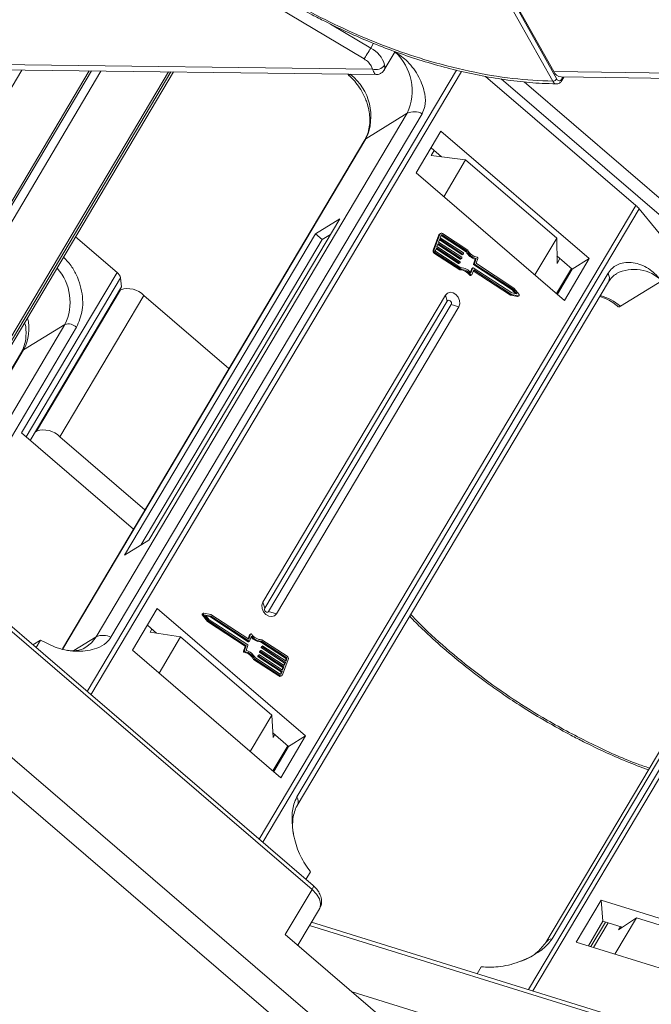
# Model space of a CAD drawing. Header units: millimetres. Extents: x -1374 to 811, y -432 to 1099.
# Tile 29 of 53: x 64 to 114, y 848 to 926. Entities that reach past the tile are written whole.
import ezdxf

# ---------------------------------------------------------------- set-up
doc = ezdxf.new("R2010")
doc.units = ezdxf.units.MM

msp = doc.modelspace()

# ---------------------------------------------------------------- linework, layer by layer
at = {"color": 7, "linetype": 'Continuous', "lineweight": 15}
for p, q in [((105.962, 921.224), (81.165, 965.485)), ((106.274, 921.399), (81.477, 965.66)), ((81.81, 965.222), (106.032, 921.989)), ((91.063, 922.979), (84.114, 927.112)), ((91.577, 923.845), (88.395, 925.738)), ((91.799, 924.218), (91.577, 923.845)), ((92.653, 922.12), (93.51, 923.56)), ((91.721, 922.173), (52.355, 922.68)), ((91.721, 922.173), (91.628, 922.43)), ((52.902, 903.413), (64.02, 922.107)), ((52.939, 922.249), (91.994, 921.747)), ((75.604, 921.958), (57.102, 890.849)), ((57.173, 890.636), (75.801, 921.955)), ((59.148, 893.599), (76.012, 921.952)), ((76.01, 921.952), (59.169, 893.637)), ((61.778, 909.006), (69.528, 922.036)), ((69.348, 922.038), (61.943, 909.588)), ((62.279, 908.581), (70.276, 922.026)), ((98.352, 922.098), (69.187, 873.062)), ((69.482, 872.809), (98.74, 922.002)), ((90.021, 921.772), (89.989, 921.752)), ((100.653, 921.605), (112.53, 911.415)), ((145.398, 921.483), (106.032, 921.989)), ((106.616, 921.558), (145.671, 921.056)), ((106.754, 921.557), (106.658, 921.394)), ((106.669, 921.268), (106.84, 921.555)), ((101.877, 921.403), (117.019, 908.412)), ((117.705, 909.155), (103.695, 921.175)), ((94.464, 918.701), (69.887, 877.379)), ((71.065, 877.34), (95.642, 918.661)), ((94.464, 918.701), (91.204, 916.69)), ((97.124, 917.282), (95.164, 913.986)), ((108.847, 907.224), (97.124, 917.282)), ((91.115, 916.603), (67.229, 876.441)), ((67.261, 876.436), (91.204, 916.69)), ((97.172, 915.261), (96.344, 915.971)), ((96.366, 915.364), (96.598, 915.754)), ((96.366, 915.364), (99.076, 915.018)), ((99.076, 915.018), (97.348, 912.112)), ((106.27, 908.846), (99.076, 915.018)), ((95.164, 913.986), (106.887, 903.929)), ((112.53, 911.415), (82.782, 861.399)), ((83.054, 861.166), (112.786, 911.155)), ((112.786, 911.155), (115.77, 907.504)), ((74.061, 885.009), (89.139, 910.361)), ((89.139, 910.361), (87.221, 909.178)), ((87.221, 909.178), (72.143, 883.827)), ((87.221, 909.178), (87.754, 908.721)), ((88.401, 909.12), (87.754, 908.721)), ((97.046, 909.144), (96.591, 907.935)), ((96.969, 909.097), (97.046, 909.144)), ((97.097, 909.208), (97.02, 909.161)), ((99.257, 907.894), (97.254, 909.197)), ((68.274, 908.943), (71.544, 906.138)), ((87.754, 908.721), (73.414, 884.611)), ((96.969, 909.097), (96.514, 907.888)), ((96.901, 908.424), (96.806, 908.172)), ((96.871, 908.346), (98.654, 907.186)), ((98.731, 907.233), (96.901, 908.424)), ((97.033, 908.776), (96.938, 908.524)), ((96.938, 908.524), (98.769, 907.334)), ((97.004, 908.698), (98.787, 907.538)), ((98.863, 907.586), (97.033, 908.776)), ((97.147, 909.078), (97.071, 908.877)), ((97.071, 908.877), (98.901, 907.686)), ((97.14, 909.049), (97.136, 909.051)), ((97.216, 909.096), (97.14, 909.049)), ((97.14, 909.049), (99.111, 907.766)), ((99.187, 907.814), (97.216, 909.096)), ((104.542, 905.941), (106.27, 908.846)), ((106.27, 908.846), (106.295, 906.845)), ((96.591, 907.935), (96.514, 907.888)), ((96.609, 907.638), (96.686, 907.686)), ((96.609, 907.638), (98.611, 906.336)), ((96.686, 907.686), (98.688, 906.383)), ((96.768, 908.071), (96.692, 907.87)), ((96.724, 907.786), (98.694, 906.504)), ((96.738, 907.993), (98.521, 906.833)), ((98.598, 906.88), (96.768, 908.071)), ((96.806, 908.172), (98.636, 906.981)), ((98.787, 907.538), (98.863, 907.586)), ((98.813, 907.536), (98.89, 907.584)), ((98.917, 907.645), (98.898, 907.594)), ((99.111, 907.766), (99.187, 907.814)), ((98.521, 906.833), (98.598, 906.88)), ((98.547, 906.831), (98.624, 906.878)), ((98.652, 906.94), (98.633, 906.889)), ((98.654, 907.186), (98.731, 907.233)), ((98.68, 907.184), (98.757, 907.231)), ((98.784, 907.292), (98.765, 907.242)), ((99.842, 907.179), (99.696, 906.79)), ((99.772, 906.837), (99.696, 906.79)), ((99.711, 906.749), (99.788, 906.796)), ((99.772, 906.837), (99.919, 907.227)), ((102.83, 904.817), (99.788, 906.796)), ((99.842, 907.179), (99.919, 907.227)), ((100.048, 907.237), (99.911, 906.872)), ((102.888, 904.904), (99.927, 906.831)), ((107.504, 906.396), (106.287, 907.44)), ((106.527, 907.235), (106.295, 906.845)), ((106.887, 903.929), (108.847, 907.224)), ((108.847, 907.224), (107.504, 906.396)), ((71.544, 906.138), (64.005, 893.463)), ((110.323, 906.066), (85.746, 864.744)), ((98.611, 906.336), (98.688, 906.383)), ((99.563, 906.438), (99.452, 906.142)), ((99.493, 906.095), (99.64, 906.485)), ((99.563, 906.438), (99.64, 906.485)), ((99.566, 905.954), (99.712, 906.344)), ((99.648, 906.496), (99.571, 906.448)), ((99.674, 906.494), (102.716, 904.515)), ((99.683, 906.266), (102.622, 904.353)), ((99.711, 906.749), (102.753, 904.769)), ((99.712, 906.344), (102.699, 904.4)), ((107.447, 906.446), (106.266, 904.461)), ((106.324, 904.412), (107.504, 906.396)), ((64.357, 893.161), (71.815, 905.702)), ((71.884, 904.997), (71.815, 905.702)), ((85.783, 864.068), (110.36, 905.39)), ((99.476, 905.955), (99.399, 905.908)), ((99.472, 905.885), (99.548, 905.933)), ((111.304, 903.465), (114.564, 905.476)), ((71.884, 904.997), (64.68, 892.884)), ((71.826, 904.765), (65.191, 893.611)), ((71.7, 904.687), (71.826, 904.765)), ((102.716, 904.515), (103.129, 904.434)), ((102.753, 904.769), (102.83, 904.817)), ((102.753, 904.769), (102.995, 904.46)), ((103.129, 904.434), (102.83, 904.817)), ((103.296, 904.383), (102.888, 904.904)), ((67.024, 893.169), (73.658, 904.324)), ((80.382, 898.555), (73.658, 904.324)), ((97.477, 904.345), (83.062, 880.109)), ((97.628, 903.876), (83.213, 879.64)), ((97.477, 904.345), (97.628, 903.876)), ((102.622, 904.353), (102.699, 904.4)), ((102.622, 904.353), (103.184, 904.243)), ((102.699, 904.4), (103.261, 904.291)), ((103.261, 904.291), (103.184, 904.243)), ((103.215, 904.248), (103.292, 904.296)), ((83.517, 879.379), (97.931, 903.615)), ((84.128, 879.194), (98.543, 903.43)), ((98.543, 903.43), (97.931, 903.615)), ((67.422, 902.026), (58.423, 886.897)), ((58.8, 885.769), (68.338, 901.805)), ((67.422, 902.026), (64.161, 900.016)), ((63.985, 899.84), (57.667, 889.217)), ((57.68, 889.119), (64.161, 900.016)), ((133.762, 899.496), (104.048, 849.537)), ((104.377, 849.435), (134.107, 899.422)), ((129.982, 894.58), (105.406, 853.259)), ((105.904, 853.54), (130.481, 894.862)), ((65.191, 893.611), (65.066, 893.533)), ((64.005, 893.463), (72.843, 885.88)), ((73.747, 887.401), (67.024, 893.169)), ((72.143, 883.827), (74.061, 885.009)), ((87.033, 857.751), (57.847, 882.792)), ((57.695, 882.536), (86.946, 857.44)), ((74.718, 879.611), (72.758, 876.315)), ((86.441, 869.553), (74.718, 879.611)), ((83.213, 879.64), (83.062, 880.109)), ((78.284, 879.1), (78.361, 879.148)), ((78.284, 879.1), (78.691, 878.579)), ((78.364, 879.235), (78.288, 879.188)), ((78.361, 879.148), (78.768, 878.627)), ((78.958, 879.13), (78.396, 879.24)), ((78.94, 879.016), (78.527, 879.097)), ((78.527, 879.097), (78.827, 878.714)), ((78.584, 879.024), (78.864, 878.969)), ((78.864, 878.969), (78.94, 879.016)), ((78.864, 878.969), (81.905, 876.99)), ((81.982, 877.037), (78.94, 879.016)), ((81.944, 877.187), (78.958, 879.13)), ((84.128, 879.194), (83.517, 879.379)), ((74.672, 877.67), (73.938, 878.3)), ((78.691, 878.579), (78.768, 878.627)), ((78.691, 878.579), (81.653, 876.653)), ((78.768, 878.627), (81.729, 876.7)), ((78.827, 878.714), (81.868, 876.735)), ((68.127, 876.294), (69.887, 877.379)), ((74.304, 877.986), (74.162, 877.748)), ((74.162, 877.748), (76.569, 877.38)), ((76.569, 877.38), (74.862, 874.51)), ((76.569, 877.38), (83.763, 871.208)), ((82.014, 877.53), (81.897, 877.218)), ((82.091, 877.577), (81.944, 877.187)), ((82.014, 877.53), (82.091, 877.577)), ((82.163, 877.435), (82.017, 877.046)), ((82.108, 877.598), (82.031, 877.551)), ((64.898, 876.742), (65.506, 877.117)), ((65.153, 876.523), (65.506, 877.117)), ((81.669, 876.611), (81.531, 876.247)), ((81.608, 876.294), (81.745, 876.658)), ((81.653, 876.653), (81.729, 876.7)), ((81.669, 876.611), (81.745, 876.658)), ((81.884, 876.693), (81.738, 876.304)), ((81.905, 876.99), (81.982, 877.037)), ((81.932, 876.988), (82.008, 877.035)), ((82.885, 876.979), (82.962, 877.027)), ((82.885, 876.979), (84.856, 875.697)), ((82.947, 876.594), (82.928, 876.544)), ((82.928, 876.544), (83.005, 876.591)), ((82.944, 876.502), (83.021, 876.55)), ((82.944, 876.502), (84.774, 875.312)), ((82.947, 876.594), (83.024, 876.642)), ((83.032, 876.652), (82.956, 876.605)), ((84.933, 875.744), (82.962, 877.027)), ((84.971, 875.845), (82.968, 877.148)), ((83.005, 876.591), (83.024, 876.642)), ((84.851, 875.359), (83.021, 876.55)), ((83.058, 876.65), (84.889, 875.46)), ((72.758, 876.315), (84.481, 866.257)), ((81.608, 876.294), (81.531, 876.247)), ((81.587, 876.154), (81.663, 876.201)), ((82.469, 875.717), (84.44, 874.435)), ((82.682, 875.889), (82.663, 875.839)), ((82.663, 875.839), (82.739, 875.886)), ((82.678, 875.797), (82.755, 875.845)), ((82.678, 875.797), (84.509, 874.607)), ((82.682, 875.889), (82.758, 875.937)), ((82.767, 875.947), (82.69, 875.9)), ((82.739, 875.886), (82.758, 875.937)), ((84.585, 874.654), (82.755, 875.845)), ((82.793, 875.945), (84.623, 874.755)), ((82.814, 876.242), (82.795, 876.191)), ((82.795, 876.191), (82.872, 876.239)), ((82.811, 876.15), (82.888, 876.197)), ((82.811, 876.15), (84.641, 874.959)), ((82.814, 876.242), (82.891, 876.289)), ((82.9, 876.3), (82.823, 876.252)), ((82.872, 876.239), (82.891, 876.289)), ((84.718, 875.006), (82.888, 876.197)), ((82.926, 876.298), (84.756, 875.107)), ((84.856, 875.697), (84.933, 875.744)), ((82.4, 875.637), (82.323, 875.59)), ((82.323, 875.59), (84.325, 874.287)), ((82.4, 875.637), (84.402, 874.334)), ((84.641, 874.959), (84.576, 874.785)), ((84.611, 874.387), (85.065, 875.596)), ((84.623, 874.755), (84.718, 875.006)), ((84.641, 874.959), (84.718, 875.006)), ((84.774, 875.312), (84.709, 875.138)), ((84.756, 875.107), (84.851, 875.359)), ((84.774, 875.312), (84.851, 875.359)), ((84.888, 875.614), (84.841, 875.491)), ((84.964, 875.661), (84.888, 875.614)), ((84.889, 875.46), (84.964, 875.661)), ((84.402, 874.334), (84.325, 874.287)), ((84.509, 874.607), (84.443, 874.433)), ((84.466, 874.425), (84.51, 874.452)), ((84.483, 874.275), (84.559, 874.323)), ((84.509, 874.607), (84.585, 874.654)), ((84.51, 874.452), (84.585, 874.654)), ((82.055, 868.338), (83.763, 871.208)), ((83.763, 871.208), (83.868, 869.421)), ((85.098, 868.725), (83.846, 869.8)), ((83.868, 869.421), (84.009, 869.659)), ((84.481, 866.257), (86.441, 869.553)), ((86.441, 869.553), (85.098, 868.725)), ((93.201, 842.119), (61.898, 868.976)), ((85.041, 868.774), (83.86, 866.79)), ((83.918, 866.74), (85.098, 868.725)), ((59.774, 868.135), (95.337, 837.623)), ((86.821, 858.83), (86.468, 858.236)), ((86.946, 857.44), (84.835, 853.891)), ((109.776, 856.583), (107.816, 853.288)), ((124.191, 852.114), (109.776, 856.583)), ((109.922, 854.928), (109.776, 856.583)), ((85.824, 853.042), (87.539, 855.925)), ((124.968, 843.051), (86.902, 854.853)), ((109.922, 854.928), (108.771, 852.992)), ((108.961, 852.933), (110.112, 854.869)), ((109.179, 852.865), (110.331, 854.801)), ((111.452, 854.454), (109.922, 854.928)), ((112.572, 855.196), (110.874, 852.34)), ((111.153, 854.256), (112.572, 855.196)), ((112.572, 855.196), (121.418, 852.454)), ((86.753, 854.603), (124.712, 842.834)), ((111.299, 854.501), (111.153, 854.256)), ((84.835, 853.891), (94.363, 845.716)), ((107.816, 853.288), (122.231, 848.819)), ((99.994, 850.794), (100.314, 851.331)), ((96.622, 847.34), (90.121, 849.355))]:
    msp.add_line(p, q, dxfattribs=at)
at = {"color": 7, "linetype": 'Continuous', "lineweight": 15, "flags": 128}
for points in [[(91.063, 922.979), (91.11, 923.059), (91.167, 923.155), (91.232, 923.264), (91.302, 923.381), (91.374, 923.503), (91.446, 923.624), (91.514, 923.739), (91.577, 923.845)], [(91.204, 916.69), (91.139, 916.635), (91.115, 916.603)], [(99.566, 905.954), (99.559, 905.942), (99.55, 905.934), (99.539, 905.928), (99.526, 905.927), (99.512, 905.929), (99.499, 905.935), (99.487, 905.944), (99.476, 905.955)], [(98.543, 903.43), (98.617, 903.659), (98.6, 903.923), (98.492, 904.181), (98.311, 904.394), (98.084, 904.531), (97.846, 904.569), (97.633, 904.504), (97.477, 904.345)], [(97.931, 903.615), (97.953, 903.68), (97.948, 903.756), (97.917, 903.829), (97.865, 903.89), (97.801, 903.929), (97.733, 903.94), (97.672, 903.921), (97.628, 903.876)], [(103.296, 904.383), (103.305, 904.367), (103.311, 904.35), (103.312, 904.333), (103.309, 904.317), (103.301, 904.304), (103.29, 904.295), (103.276, 904.29), (103.261, 904.291)], [(83.062, 880.109), (82.987, 879.88), (83.005, 879.616), (83.113, 879.358), (83.293, 879.145), (83.52, 879.008), (83.759, 878.97), (83.972, 879.035), (84.128, 879.194)], [(83.213, 879.64), (83.192, 879.575), (83.197, 879.5), (83.227, 879.426), (83.279, 879.365), (83.344, 879.326), (83.411, 879.315), (83.472, 879.334), (83.517, 879.379)], [(78.361, 879.148), (78.351, 879.163), (78.345, 879.181), (78.344, 879.198), (78.347, 879.214), (78.355, 879.227), (78.366, 879.236), (78.38, 879.241), (78.396, 879.24)], [(69.887, 877.379), (69.524, 876.906), (69.084, 876.553)], [(82.091, 877.577), (82.097, 877.588), (82.106, 877.597), (82.118, 877.603), (82.13, 877.604), (82.144, 877.602), (82.157, 877.596), (82.17, 877.587), (82.18, 877.575)], [(86.946, 857.44), (86.997, 857.534), (87.032, 857.616), (87.049, 857.681), (87.047, 857.729), (87.033, 857.751)], [(86.946, 857.44), (87.291, 857.082), (87.524, 856.705), (87.625, 856.34), (87.585, 856.019), (87.539, 855.925)]]:
    msp.add_lwpolyline(points, dxfattribs=at)
at = {"color": 7, "linetype": 'Continuous', "lineweight": 15}
for centre, radius, start, end in [((90.591, 921.919), 2.164, 15.62191, 62.88622), ((90.688, 920.459), 4.165, 335.03707, 47.62299), ((91.965, 923.013), 0.875, 253.78756, 324.19862), ((87.396, 918.454), 4.196, 335.15154, 51.8296), ((106.679, 922.256), 0.701, 202.38754, 264.82007), ((105.95, 921.613), 0.389, 271.86957, 326.65022), ((106.554, 921.322), 0.127, 334.9016, 34.91091), ((95.012, 917.451), 1.365, 62.50531, 113.66135), ((111.182, 909.834), 2.078, 39.47392, 49.5482), ((97.087, 909.055), 0.126, 122.24177, 160.33421), ((97.169, 909.094), 0.133, 50.4627, 157.85425), ((97.188, 909.062), 0.0444, 50.4627, 157.85425), ((96.727, 907.826), 0.222, 163.73951, 237.76998), ((96.804, 907.873), 0.222, 163.73951, 237.76998), ((96.763, 907.849), 0.0739, 163.73951, 237.76998), ((98.877, 907.603), 0.0222, 230.4627, 337.85425), ((98.882, 907.655), 0.037, 343.73951, 57.76998), ((100.176, 908.346), 1.213, 208.51911, 254.00127), ((100.253, 908.393), 1.213, 208.51911, 254.00127), ((100.198, 908.36), 1.051, 206.31727, 258.74353), ((98.536, 906.852), 0.0242, 232.98525, 298.7083), ((98.612, 906.898), 0.0222, 230.4627, 337.85425), ((98.616, 906.95), 0.037, 343.73951, 57.76998), ((98.669, 907.205), 0.0242, 232.98525, 298.7083), ((98.745, 907.25), 0.0222, 230.4627, 337.85425), ((98.749, 907.302), 0.037, 343.73951, 57.76998), ((98.801, 907.558), 0.0242, 232.98525, 298.7083), ((99.731, 906.78), 0.037, 163.73951, 237.76998), ((99.808, 906.827), 0.037, 163.73951, 237.76998), ((99.947, 906.862), 0.037, 163.73951, 237.76998), ((99.978, 907.258), 0.0731, 343.41164, 78.20567), ((63.846, 903.794), 3.989, 333.69245, 42.13971), ((71.11, 905.566), 0.718, 10.91469, 52.83869), ((98.604, 905.381), 0.955, 33.52154, 89.53423), ((98.68, 905.428), 0.955, 33.52154, 89.53423), ((98.651, 905.435), 1.07, 38.11449, 87.69032), ((99.583, 906.43), 0.0209, 122.24177, 160.33421), ((99.66, 906.476), 0.0222, 50.4627, 157.85425), ((109.73, 905.694), 0.699, 334.1641, 32.08082), ((112.388, 903.303), 3.075, 44.95304, 117.11455), ((99.448, 905.936), 0.0563, 210.09379, 294.78838), ((72.393, 903.093), 1.765, 44.18828, 108.73639), ((103.193, 904.284), 0.0422, 257.27686, 301.10946), ((108.778, 900.602), 3.818, 48.57716, 75.80808), ((61.114, 901.677), 3.471, 331.39968, 14.5883), ((67.705, 901.19), 0.883, 44.18828, 108.73639), ((64.424, 899.576), 0.512, 120.86471, 148.96532), ((65.759, 891.939), 1.765, 44.18828, 108.73639), ((78.327, 879.142), 0.0599, 130.42518, 224.62734), ((70.435, 876.129), 1.365, 62.50531, 113.66135), ((82.053, 877.516), 0.0414, 122.03902, 160.53696), ((82.926, 878.037), 1.058, 221.07974, 267.82164), ((83.005, 878.096), 1.07, 218.11449, 267.69032), ((82.976, 878.103), 0.955, 213.52154, 269.53423), ((81.633, 876.621), 0.037, 343.73951, 57.76998), ((81.71, 876.669), 0.037, 343.73951, 57.76998), ((81.849, 876.704), 0.037, 343.73951, 57.76998), ((81.92, 877.009), 0.0242, 232.98525, 298.7083), ((81.996, 877.054), 0.0222, 230.4627, 337.85425), ((82.964, 876.534), 0.037, 163.73951, 237.76998), ((82.967, 876.587), 0.0209, 122.24177, 160.33421), ((83.04, 876.581), 0.037, 163.73951, 237.76998), ((83.044, 876.633), 0.0222, 50.4627, 157.85425), ((81.601, 876.226), 0.0731, 163.41164, 258.20567), ((81.381, 875.124), 1.051, 26.31727, 78.74353), ((81.678, 876.273), 0.0731, 163.41164, 258.20567), ((81.458, 875.171), 1.051, 26.31727, 78.74353), ((81.403, 875.138), 1.213, 28.51911, 74.00127), ((82.698, 875.829), 0.037, 163.73951, 237.76998), ((82.701, 875.882), 0.0209, 122.24177, 160.33421), ((82.775, 875.876), 0.037, 163.73951, 237.76998), ((82.779, 875.928), 0.0222, 50.4627, 157.85425), ((82.831, 876.181), 0.037, 163.73951, 237.76998), ((82.834, 876.235), 0.0209, 122.24177, 160.33421), ((82.908, 876.228), 0.037, 163.73951, 237.76998), ((82.912, 876.281), 0.0222, 50.4627, 157.85425), ((84.893, 875.682), 0.0739, 343.73951, 57.76998), ((84.853, 875.658), 0.222, 343.73951, 57.76998), ((84.817, 875.635), 0.0739, 343.73951, 57.76998), ((84.413, 874.403), 0.145, 232.98525, 298.7083), ((84.487, 874.437), 0.133, 230.4627, 337.85425), ((84.468, 874.469), 0.0444, 230.4627, 337.85425), ((85.154, 864.373), 0.698, 333.9805, 32.09514), ((105.945, 852.886), 0.655, 93.57243, 145.14883)]:
    msp.add_arc(centre, radius, start, end, dxfattribs=at)
for points, knots in [([(105.962, 921.224), (104.914, 921.276), (102.787, 921.382), (99.36, 921.971), (96.052, 922.824), (92.947, 923.88), (90.096, 925.05), (87.262, 926.417), (84.478, 927.972), (81.791, 929.688), (79.248, 931.536), (76.871, 933.491), (74.478, 935.724), (72.162, 938.229), (70.054, 940.963), (68.344, 943.68), (67.012, 946.392), (66.066, 949.11), (65.588, 951.592), (65.496, 953.795), (65.7, 955.717), (66.194, 957.526), (66.984, 959.197), (68.053, 960.703), (69.386, 962.016), (70.958, 963.129), (72.916, 964.119), (75.309, 964.9), (78.121, 965.408), (80.161, 965.46), (81.165, 965.485)], [0, 0, 0, 0, 0.038845, 0.078883, 0.12003, 0.152186, 0.184338, 0.217171, 0.25, 0.282833, 0.315662, 0.347818, 0.37997, 0.421121, 0.461157, 0.5, 0.538846, 0.578883, 0.62003, 0.652186, 0.684338, 0.717171, 0.75, 0.782833, 0.815662, 0.847818, 0.87997, 0.921121, 0.961156, 1, 1, 1, 1]), ([(84.533, 927.821), (85.338, 927.358), (86.465, 926.708), (88.167, 925.836), (89.624, 925.135), (91.376, 924.37), (93.221, 923.645), (95.153, 922.976), (97.135, 922.384), (99.144, 921.885), (101.159, 921.487), (103.156, 921.205), (104.861, 921.045), (105.869, 921.03), (106.244, 921.024)], [0, 0, 0, 0, 0.1137, 0.159318, 0.234954, 0.313176, 0.396777, 0.483673, 0.573025, 0.664169, 0.756641, 0.850112, 0.944348, 1, 1, 1, 1]), ([(95.642, 918.661), (95.723, 918.845), (95.932, 919.318), (95.88, 920.336), (95.436, 921.571), (94.608, 922.752), (93.847, 923.308), (93.507, 923.555)], [0, 0, 0, 0, 0.117254, 0.301729, 0.549004, 0.798913, 1, 1, 1, 1]), ([(92.675, 922.502), (92.69, 922.378), (92.711, 922.205), (92.652, 922.147), (92.635, 922.131)], [0, 0, 0, 0, 0.719828, 1, 1, 1, 1]), ([(89.989, 921.752), (89.95, 921.732), (89.871, 921.69), (89.808, 921.701), (89.808, 921.752), (89.808, 921.775)], [0, 0, 0, 0, 0.357898, 0.715796, 1, 1, 1, 1]), ([(89.817, 921.705), (89.889, 921.645), (90.099, 921.467), (90.44, 921.091), (90.671, 920.749), (90.795, 920.564)], [0, 0, 0, 0, 0.191607, 0.562576, 1, 1, 1, 1]), ([(91.993, 921.756), (91.958, 921.771), (91.902, 921.793), (91.801, 921.97), (91.748, 922.106), (91.721, 922.173)], [0, 0, 0, 0, 0.473743, 0.739722, 1, 1, 1, 1]), ([(91.997, 921.747), (92.053, 921.749), (92.171, 921.755), (92.352, 921.822), (92.529, 921.942), (92.614, 922.064), (92.657, 922.126)], [0, 0, 0, 0, 0.2126781, 0.4556771, 0.7223505, 1, 1, 1, 1]), ([(106.244, 921.013), (106.233, 921.013), (106.192, 921.011), (106.121, 921.044), (106.035, 921.111), (105.987, 921.186), (105.962, 921.224)], [0, 0, 0, 0, 0.103891, 0.386277, 0.684984, 1, 1, 1, 1]), ([(106.252, 921.009), (106.292, 921.012), (106.371, 921.017), (106.487, 921.071), (106.59, 921.153), (106.643, 921.23), (106.669, 921.268)], [0, 0, 0, 0, 0.254858, 0.509073, 0.758744, 1, 1, 1, 1]), ([(106.658, 921.394), (106.629, 921.356), (106.572, 921.28), (106.464, 921.248), (106.357, 921.283), (106.302, 921.36), (106.274, 921.399)], [0, 0, 0, 0, 0.250048, 0.499878, 0.749219, 1, 1, 1, 1]), ([(90.795, 920.564), (90.944, 920.293), (91.154, 919.91), (91.355, 919.312), (91.473, 918.799), (91.526, 918.2), (91.483, 917.606), (91.352, 917.053), (91.188, 916.752), (91.11, 916.607)], [0, 0, 0, 0, 0.19988, 0.281813, 0.416463, 0.555009, 0.702818, 0.857455, 1, 1, 1, 1]), ([(68.338, 901.805), (68.531, 902.242), (68.827, 902.914), (68.85, 904.008), (68.723, 904.885), (68.43, 905.749), (68.002, 906.622), (67.556, 907.088), (67.318, 907.335)], [0, 0, 0, 0, 0.264079, 0.406238, 0.551413, 0.696588, 0.838747, 1, 1, 1, 1]), ([(114.564, 905.476), (114.269, 905.787), (113.628, 906.463), (112.466, 906.967), (111.43, 906.936), (110.7, 906.577), (110.432, 906.214), (110.323, 906.066)], [0, 0, 0, 0, 0.222481, 0.483081, 0.73977, 0.893878, 1, 1, 1, 1]), ([(110.361, 905.386), (110.451, 905.523), (110.63, 905.794), (110.873, 905.952), (110.994, 906.031)], [0, 0, 0, 0, 0.503294, 1, 1, 1, 1]), ([(109.665, 904.223), (109.719, 904.212), (109.973, 904.16), (110.421, 903.934), (110.859, 903.662), (111.079, 903.465), (111.131, 903.418)], [0, 0, 0, 0, 0.107364, 0.511811, 0.884058, 1, 1, 1, 1]), ([(111.14, 903.428), (111.142, 903.424), (111.152, 903.401), (111.211, 903.414), (111.277, 903.451), (111.304, 903.465)], [0, 0, 0, 0, 0.109308, 0.646583, 1, 1, 1, 1]), ([(64.288, 902.073), (64.292, 902.057), (64.343, 901.844), (64.365, 901.433), (64.344, 900.855), (64.214, 900.323), (64.088, 899.98), (63.989, 899.851), (63.984, 899.844)], [0, 0, 0, 0, 0.018122, 0.240425, 0.477059, 0.724414, 0.985447, 1, 1, 1, 1]), ([(94.661, 878.995), (94.984, 878.665), (95.834, 877.799), (97.31, 876.474), (99.008, 875.062), (100.549, 873.891), (101.964, 872.887), (103.379, 871.943), (105.195, 870.819), (106.903, 869.861), (108.603, 868.986), (110.061, 868.287), (111.769, 867.536), (112.926, 867.092), (113.502, 866.871)], [0, 0, 0, 0, 0.064098, 0.168433, 0.26828, 0.359597, 0.424635, 0.496644, 0.582518, 0.703973, 0.752701, 0.833496, 0.917053, 1, 1, 1, 1]), ([(113.589, 867.018), (113.247, 867.136), (111.723, 867.661), (108.996, 868.911), (105.741, 870.626), (102.824, 872.44), (100.251, 874.252), (97.817, 876.21), (95.966, 877.853), (95.013, 878.858), (94.746, 879.139)], [0, 0, 0, 0, 0.0491, 0.219022, 0.393728, 0.530293, 0.666876, 0.806347, 0.945836, 1, 1, 1, 1]), ([(65.506, 877.117), (65.939, 876.891), (66.88, 876.399), (68.46, 876.154), (69.789, 876.365), (70.666, 876.815), (70.949, 877.188), (71.065, 877.34)], [0, 0, 0, 0, 0.222481, 0.483081, 0.73977, 0.893878, 1, 1, 1, 1]), ([(69.077, 876.562), (69.051, 876.542), (68.878, 876.404), (68.487, 876.306), (68.027, 876.245), (67.738, 876.306), (67.663, 876.321)], [0, 0, 0, 0, 0.072248, 0.497648, 0.871417, 1, 1, 1, 1]), ([(85.746, 864.744), (85.658, 864.556), (85.431, 864.072), (85.324, 862.956), (85.48, 861.543), (85.98, 860.033), (86.539, 859.234), (86.821, 858.83)], [0, 0, 0, 0, 0.111335, 0.286497, 0.521289, 0.758582, 1, 1, 1, 1]), ([(85.478, 861.843), (85.475, 861.856), (85.424, 862.066), (85.403, 862.475), (85.423, 863.053), (85.553, 863.585), (85.68, 863.928), (85.779, 864.058), (85.785, 864.065)], [0, 0, 0, 0, 0.01512, 0.237937, 0.475117, 0.723043, 0.984679, 1, 1, 1, 1]), ([(87.531, 855.927), (87.541, 855.94), (87.654, 856.07), (87.715, 856.426), (87.665, 856.865), (87.49, 857.232), (87.284, 857.519), (87.113, 857.673), (87.029, 857.748)], [0, 0, 0, 0, 0.023936, 0.255823, 0.498086, 0.686856, 0.846259, 1, 1, 1, 1]), ([(100.314, 851.331), (100.75, 851.313), (101.698, 851.272), (103.288, 851.659), (104.624, 852.311), (105.504, 852.984), (105.788, 853.379), (105.904, 853.54)], [0, 0, 0, 0, 0.222481, 0.483081, 0.73977, 0.893878, 1, 1, 1, 1]), ([(105.406, 853.259), (105.21, 853.002), (104.788, 852.448), (103.98, 851.945), (103.44, 851.788), (103.362, 851.766)], [0, 0, 0, 0, 0.423806, 0.917181, 1, 1, 1, 1])]:
    msp.add_open_spline(points, degree=3, knots=knots, dxfattribs=at)
msp.add_open_spline([(91.063, 922.979), (91.182, 922.899), (91.42, 922.737), (91.558, 922.532), (91.628, 922.43)], degree=3, dxfattribs=at)

doc.saveas('drawing.dxf')
